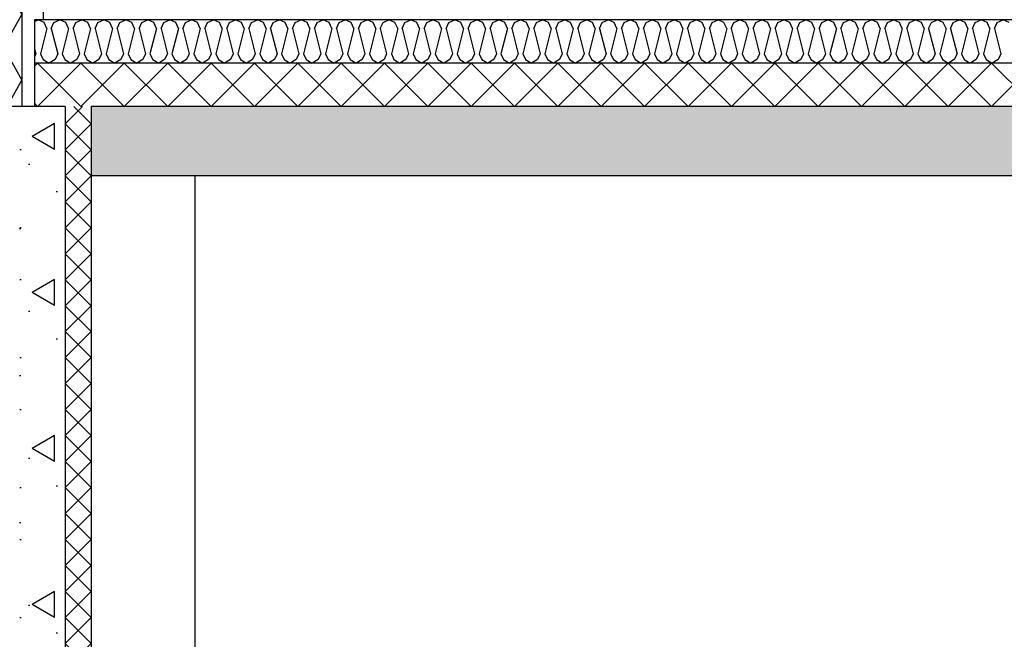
# Model space of a CAD drawing. Header units: millimetres. Extents: x -82116 to -59237, y -2070 to 13065.
# Tile 4 of 66: x -77671 to -76535, y 3035 to 3750. Entities that reach past the tile are written whole.
import ezdxf

# ---------------------------------------------------------------- set-up
doc = ezdxf.new("R2010")
doc.units = ezdxf.units.MM
doc.header["$LTSCALE"] = 0.5
doc.header["$MEASUREMENT"] = 0
doc.linetypes.add('PLINE', pattern=[0])
for name, color, linetype in [('216- Direkte fundamentering', 7, 'Continuous'), ('216- Direkte fundamentering (Skravur)', 7, 'Continuous'), ('232- Ikke-bærende yttervegger', 7, 'Continuous'), ('232- Ikke-bærende yttervegger (Skravur)', 7, 'Continuous'), ('252- Gulv på grunn_ bunnplate', 7, 'Continuous'), ('252- Gulv på grunn_ bunnplate (Skravur)', 7, 'Continuous'), ('253- Oppforet gulv_ påstøp', 7, 'Continuous'), ('253- Oppforet gulv_ påstøp (Skravur)', 7, 'Continuous')]:
    doc.layers.add(name, color=color, linetype=linetype)

# ---------------------------------------------------------------- blocks, each defined once
blk = doc.blocks.new('*X2')
at = {"layer": '216- Direkte fundamentering (Skravur)', "linetype": 'PLINE'}
for p, q in [((-77598.2, 3650), (-77618.2, 3630)), ((-77588.2, 3630), (-77608.2, 3650)), ((-77588.2, 3600), (-77618.2, 3630)), ((-77588.2, 3630), (-77618.2, 3600)), ((-77588.2, 3570), (-77618.2, 3600)), ((-77588.2, 3600), (-77618.2, 3570)), ((-77588.2, 3540), (-77618.2, 3570)), ((-77588.2, 3570), (-77618.2, 3540)), ((-77588.2, 3510), (-77618.2, 3540)), ((-77588.2, 3540), (-77618.2, 3510)), ((-77588.2, 3480), (-77618.2, 3510)), ((-77588.2, 3510), (-77618.2, 3480)), ((-77588.2, 3450), (-77618.2, 3480)), ((-77588.2, 3480), (-77618.2, 3450)), ((-77588.2, 3420), (-77618.2, 3450)), ((-77588.2, 3450), (-77618.2, 3420)), ((-77588.2, 3390), (-77618.2, 3420)), ((-77588.2, 3420), (-77618.2, 3390)), ((-77588.2, 3360), (-77618.2, 3390)), ((-77588.2, 3390), (-77618.2, 3360)), ((-77588.2, 3330), (-77618.2, 3360)), ((-77588.2, 3360), (-77618.2, 3330)), ((-77588.2, 3300), (-77618.2, 3330)), ((-77588.2, 3330), (-77618.2, 3300)), ((-77588.2, 3270), (-77618.2, 3300)), ((-77588.2, 3300), (-77618.2, 3270)), ((-77588.2, 3240), (-77618.2, 3270)), ((-77588.2, 3270), (-77618.2, 3240)), ((-77588.2, 3210), (-77618.2, 3240)), ((-77588.2, 3240), (-77618.2, 3210)), ((-77588.2, 3180), (-77618.2, 3210)), ((-77588.2, 3210), (-77618.2, 3180)), ((-77588.2, 3150), (-77618.2, 3180)), ((-77588.2, 3180), (-77618.2, 3150)), ((-77588.2, 3120), (-77618.2, 3150)), ((-77588.2, 3150), (-77618.2, 3120)), ((-77588.2, 3090), (-77618.2, 3120)), ((-77588.2, 3120), (-77618.2, 3090)), ((-77588.2, 3060), (-77618.2, 3090)), ((-77588.2, 3090), (-77618.2, 3060)), ((-77588.2, 3030), (-77618.2, 3060)), ((-77588.2, 3060), (-77618.2, 3030)), ((-77588.2, 3000), (-77618.2, 3030)), ((-77588.2, 3030), (-77618.2, 3000)), ((-77588.2, 2970), (-77618.2, 3000)), ((-77588.2, 3000), (-77618.2, 2970)), ((-77588.2, 2940), (-77618.2, 2970)), ((-77588.2, 2970), (-77618.2, 2940)), ((-77588.2, 2910), (-77618.2, 2940)), ((-77588.2, 2940), (-77618.2, 2910)), ((-77588.2, 2880), (-77618.2, 2910)), ((-77588.2, 2910), (-77618.2, 2880)), ((-77588.2, 2850), (-77618.2, 2880)), ((-77588.2, 2880), (-77618.2, 2850)), ((-77588.2, 2820), (-77618.2, 2850)), ((-77588.2, 2850), (-77618.2, 2820)), ((-77588.2, 2790), (-77618.2, 2820)), ((-77588.2, 2820), (-77618.2, 2790)), ((-77588.2, 2760), (-77618.2, 2790)), ((-77588.2, 2790), (-77618.2, 2760)), ((-77588.2, 2730), (-77618.2, 2760)), ((-77588.2, 2760), (-77618.2, 2730)), ((-77588.2, 2700), (-77618.2, 2730)), ((-77588.2, 2730), (-77618.2, 2700)), ((-77588.2, 2670), (-77618.2, 2700)), ((-77588.2, 2700), (-77618.2, 2670)), ((-77588.2, 2640), (-77618.2, 2670)), ((-77588.2, 2670), (-77618.2, 2640)), ((-77588.2, 2610), (-77618.2, 2640)), ((-77588.2, 2640), (-77618.2, 2610)), ((-77588.2, 2580), (-77618.2, 2610)), ((-77588.2, 2610), (-77618.2, 2580)), ((-77588.2, 2550), (-77618.2, 2580)), ((-77588.2, 2580), (-77618.2, 2550)), ((-77588.2, 2520), (-77618.2, 2550)), ((-77588.2, 2550), (-77618.2, 2520)), ((-77588.2, 2490), (-77618.2, 2520)), ((-77588.2, 2520), (-77618.2, 2490)), ((-77588.2, 2460), (-77618.2, 2490)), ((-77588.2, 2490), (-77618.2, 2460)), ((-77588.2, 2430), (-77618.2, 2460)), ((-77588.2, 2460), (-77618.2, 2430)), ((-77588.2, 2400), (-77618.2, 2430)), ((-77588.2, 2430), (-77618.2, 2400)), ((-77588.2, 2370), (-77618.2, 2400)), ((-77588.2, 2400), (-77618.2, 2370)), ((-77598.2, 2350), (-77618.2, 2370)), ((-77588.2, 2370), (-77608.2, 2350))]:
    blk.add_line(p, q, dxfattribs=at)
blk = doc.blocks.new('*X5')
at = {"layer": '232- Ikke-bærende yttervegger (Skravur)', "linetype": 'PLINE'}
for p, q in [((-77679.7, 4494.1), (-77670.8, 4510)), ((-77808.4, 4497.6), (-77818.2, 4476.9)), ((-77788, 4506.8), (-77808.4, 4497.6)), ((-77788, 4506.8), (-77700, 4484.8)), ((-77700, 4484.8), (-77679.7, 4494.1)), ((-77808.4, 4456.1), (-77818.2, 4476.9)), ((-77788, 4446.9), (-77700, 4468.9)), ((-77700, 4468.9), (-77679.7, 4459.6)), ((-77788, 4446.9), (-77808.4, 4456.1)), ((-77679.7, 4459.6), (-77668.2, 4438.9)), ((-77788, 4430.9), (-77808.4, 4421.7)), ((-77788, 4430.9), (-77700, 4409)), ((-77679.7, 4418.2), (-77668.2, 4438.9)), ((-77808.4, 4421.7), (-77818.2, 4401)), ((-77700, 4409), (-77679.7, 4418.2)), ((-77808.4, 4380.3), (-77818.2, 4401)), ((-77788, 4371), (-77700, 4393)), ((-77700, 4393), (-77679.7, 4383.8)), ((-77679.7, 4383.8), (-77668.2, 4363)), ((-77788, 4371), (-77808.4, 4380.3)), ((-77679.7, 4342.3), (-77668.2, 4363)), ((-77788, 4355.1), (-77808.4, 4345.8)), ((-77788, 4355.1), (-77700, 4333.1)), ((-77808.4, 4345.8), (-77818.2, 4325.1)), ((-77700, 4333.1), (-77679.7, 4342.3)), ((-77808.4, 4304.4), (-77818.2, 4325.1)), ((-77788, 4295.1), (-77700, 4317.1)), ((-77700, 4317.1), (-77679.7, 4307.9)), ((-77788, 4295.1), (-77808.4, 4304.4)), ((-77679.7, 4307.9), (-77668.2, 4287.2)), ((-77679.7, 4266.4), (-77668.2, 4287.2)), ((-77808.4, 4269.9), (-77818.2, 4249.2)), ((-77788, 4279.2), (-77808.4, 4269.9)), ((-77788, 4279.2), (-77700, 4257.2)), ((-77700, 4257.2), (-77679.7, 4266.4)), ((-77808.4, 4228.5), (-77818.2, 4249.2)), ((-77788, 4219.3), (-77700, 4241.3)), ((-77700, 4241.3), (-77679.7, 4232)), ((-77788, 4219.3), (-77808.4, 4228.5)), ((-77679.7, 4232), (-77668.2, 4211.3)), ((-77788, 4203.3), (-77808.4, 4194.1)), ((-77788, 4203.3), (-77700, 4181.3)), ((-77679.7, 4190.6), (-77668.2, 4211.3)), ((-77808.4, 4194.1), (-77818.2, 4173.3)), ((-77700, 4181.3), (-77679.7, 4190.6)), ((-77808.4, 4152.6), (-77818.2, 4173.3)), ((-77788, 4143.4), (-77700, 4165.4)), ((-77700, 4165.4), (-77679.7, 4156.1)), ((-77679.7, 4156.1), (-77668.2, 4135.4)), ((-77788, 4143.4), (-77808.4, 4152.6)), ((-77679.7, 4114.7), (-77668.2, 4135.4)), ((-77788, 4127.4), (-77808.4, 4118.2)), ((-77788, 4127.4), (-77700, 4105.4)), ((-77808.4, 4118.2), (-77818.2, 4097.5)), ((-77700, 4105.4), (-77679.7, 4114.7)), ((-77808.4, 4076.7), (-77818.2, 4097.5)), ((-77788, 4067.5), (-77700, 4089.5)), ((-77700, 4089.5), (-77679.7, 4080.2)), ((-77788, 4067.5), (-77808.4, 4076.7)), ((-77679.7, 4080.2), (-77668.2, 4059.5)), ((-77679.7, 4038.8), (-77668.2, 4059.5)), ((-77808.4, 4042.3), (-77818.2, 4021.6)), ((-77788, 4051.6), (-77808.4, 4042.3)), ((-77788, 4051.6), (-77700, 4029.6)), ((-77700, 4029.6), (-77679.7, 4038.8)), ((-77808.4, 4000.9), (-77818.2, 4021.6)), ((-77788, 3991.6), (-77700, 4013.6)), ((-77700, 4013.6), (-77679.7, 4004.4)), ((-77788, 3991.6), (-77808.4, 4000.9)), ((-77679.7, 4004.4), (-77668.2, 3983.6)), ((-77788, 3975.7), (-77808.4, 3966.4)), ((-77788, 3975.7), (-77700, 3953.7)), ((-77679.7, 3962.9), (-77668.2, 3983.6)), ((-77808.4, 3966.4), (-77818.2, 3945.7)), ((-77700, 3953.7), (-77679.7, 3962.9)), ((-77808.4, 3925), (-77818.2, 3945.7)), ((-77788, 3915.7), (-77700, 3937.7)), ((-77700, 3937.7), (-77679.7, 3928.5)), ((-77679.7, 3928.5), (-77668.2, 3907.8)), ((-77788, 3915.7), (-77808.4, 3925)), ((-77679.7, 3887), (-77668.2, 3907.8)), ((-77788, 3899.8), (-77808.4, 3890.5)), ((-77788, 3899.8), (-77700, 3877.8)), ((-77808.4, 3890.5), (-77818.2, 3869.8)), ((-77700, 3877.8), (-77679.7, 3887)), ((-77808.4, 3849.1), (-77818.2, 3869.8)), ((-77788, 3839.9), (-77700, 3861.9)), ((-77700, 3861.9), (-77679.7, 3852.6)), ((-77788, 3839.9), (-77808.4, 3849.1)), ((-77679.7, 3852.6), (-77668.2, 3831.9)), ((-77679.7, 3811.2), (-77668.2, 3831.9)), ((-77788, 3823.9), (-77808.4, 3814.7)), ((-77788, 3823.9), (-77700, 3801.9)), ((-77808.4, 3814.7), (-77818.2, 3793.9)), ((-77700, 3801.9), (-77679.7, 3811.2)), ((-77808.4, 3773.2), (-77818.2, 3793.9)), ((-77788, 3764), (-77700, 3786)), ((-77700, 3786), (-77679.7, 3776.7)), ((-77788, 3764), (-77808.4, 3773.2)), ((-77679.7, 3776.7), (-77668.2, 3756)), ((-77788, 3748), (-77808.4, 3738.8)), ((-77788, 3748), (-77700, 3726)), ((-77679.7, 3735.3), (-77668.2, 3756)), ((-77808.4, 3738.8), (-77818.2, 3718.1)), ((-77700, 3726), (-77679.7, 3735.3)), ((-77808.4, 3697.3), (-77818.2, 3718.1)), ((-77788, 3688.1), (-77700, 3710.1)), ((-77700, 3710.1), (-77679.7, 3700.9)), ((-77788, 3688.1), (-77808.4, 3697.3)), ((-77679.7, 3700.9), (-77668.2, 3680.1)), ((-77679.7, 3659.4), (-77668.2, 3680.1)), ((-77788, 3672.2), (-77808.4, 3662.9)), ((-77788, 3672.2), (-77700, 3650.2)), ((-77808.4, 3662.9), (-77814.5, 3650)), ((-77700, 3650.2), (-77679.7, 3659.4))]:
    blk.add_line(p, q, dxfattribs=at)
blk = doc.blocks.new('*X37')
at = {"layer": '253- Oppforet gulv_ påstøp (Skravur)', "linetype": 'PLINE'}
for p, q in [((-77653.7, 3696.3), (-77650, 3700)), ((-77650, 3650), (-77600, 3700)), ((-77600, 3650), (-77650, 3700)), ((-77600, 3650), (-77550, 3700)), ((-77550, 3650), (-77600, 3700)), ((-77550, 3650), (-77500, 3700)), ((-77500, 3650), (-77550, 3700)), ((-77500, 3650), (-77450, 3700)), ((-77450, 3650), (-77500, 3700)), ((-77450, 3650), (-77400, 3700)), ((-77400, 3650), (-77450, 3700)), ((-77400, 3650), (-77350, 3700)), ((-77350, 3650), (-77400, 3700)), ((-77350, 3650), (-77300, 3700)), ((-77300, 3650), (-77350, 3700)), ((-77300, 3650), (-77250, 3700)), ((-77250, 3650), (-77300, 3700)), ((-77250, 3650), (-77200, 3700)), ((-77200, 3650), (-77250, 3700)), ((-77200, 3650), (-77150, 3700)), ((-77150, 3650), (-77200, 3700)), ((-77150, 3650), (-77100, 3700)), ((-77100, 3650), (-77150, 3700)), ((-77100, 3650), (-77050, 3700)), ((-77050, 3650), (-77100, 3700)), ((-77050, 3650), (-77000, 3700)), ((-77000, 3650), (-77050, 3700)), ((-77000, 3650), (-76950, 3700)), ((-76950, 3650), (-77000, 3700)), ((-76950, 3650), (-76900, 3700)), ((-76900, 3650), (-76950, 3700)), ((-76900, 3650), (-76850, 3700)), ((-76850, 3650), (-76900, 3700)), ((-76850, 3650), (-76800, 3700)), ((-76800, 3650), (-76850, 3700)), ((-76800, 3650), (-76750, 3700)), ((-76750, 3650), (-76800, 3700)), ((-76750, 3650), (-76700, 3700)), ((-76700, 3650), (-76750, 3700)), ((-76700, 3650), (-76650, 3700)), ((-76650, 3650), (-76700, 3700)), ((-76650, 3650), (-76600, 3700)), ((-76600, 3650), (-76650, 3700)), ((-76600, 3650), (-76550, 3700)), ((-76550, 3650), (-76600, 3700)), ((-76550, 3650), (-76500, 3700)), ((-76500, 3650), (-76550, 3700)), ((-77650, 3650), (-77653.7, 3653.7))]:
    blk.add_line(p, q, dxfattribs=at)
blk = doc.blocks.new('*X38')
at = {"layer": '253- Oppforet gulv_ påstøp (Skravur)', "linetype": 'PLINE'}
for p, q in [((-77653.7, 3748), (-77649.5, 3750)), ((-77642.6, 3746.7), (-77649.5, 3750)), ((-77631.1, 3746.7), (-77624.2, 3750)), ((-77617.3, 3746.7), (-77624.2, 3750)), ((-77605.8, 3746.7), (-77598.9, 3750)), ((-77592, 3746.7), (-77598.9, 3750)), ((-77580.5, 3746.7), (-77573.6, 3750)), ((-77566.7, 3746.7), (-77573.6, 3750)), ((-77555.2, 3746.7), (-77548.3, 3750)), ((-77541.4, 3746.7), (-77548.3, 3750)), ((-77529.9, 3746.7), (-77523, 3750)), ((-77516.1, 3746.7), (-77523, 3750)), ((-77504.6, 3746.7), (-77497.7, 3750)), ((-77490.8, 3746.7), (-77497.7, 3750)), ((-77479.3, 3746.7), (-77472.4, 3750)), ((-77465.5, 3746.7), (-77472.4, 3750)), ((-77454, 3746.7), (-77447.1, 3750)), ((-77440.2, 3746.7), (-77447.1, 3750)), ((-77428.8, 3746.7), (-77421.8, 3750)), ((-77414.9, 3746.7), (-77421.8, 3750)), ((-77403.5, 3746.7), (-77396.6, 3750)), ((-77389.6, 3746.7), (-77396.6, 3750)), ((-77378.2, 3746.7), (-77371.3, 3750)), ((-77364.4, 3746.7), (-77371.3, 3750)), ((-77352.9, 3746.7), (-77346, 3750)), ((-77339.1, 3746.7), (-77346, 3750)), ((-77327.6, 3746.7), (-77320.7, 3750)), ((-77313.8, 3746.7), (-77320.7, 3750)), ((-77302.3, 3746.7), (-77295.4, 3750)), ((-77288.5, 3746.7), (-77295.4, 3750)), ((-77277, 3746.7), (-77270.1, 3750)), ((-77263.2, 3746.7), (-77270.1, 3750)), ((-77251.7, 3746.7), (-77244.8, 3750)), ((-77237.9, 3746.7), (-77244.8, 3750)), ((-77226.4, 3746.7), (-77219.5, 3750)), ((-77212.6, 3746.7), (-77219.5, 3750)), ((-77201.1, 3746.7), (-77194.2, 3750)), ((-77187.3, 3746.7), (-77194.2, 3750)), ((-77175.8, 3746.7), (-77168.9, 3750)), ((-77162, 3746.7), (-77168.9, 3750)), ((-77150.5, 3746.7), (-77143.6, 3750)), ((-77136.7, 3746.7), (-77143.6, 3750)), ((-77125.2, 3746.7), (-77118.3, 3750)), ((-77111.4, 3746.7), (-77118.3, 3750)), ((-77099.9, 3746.7), (-77093, 3750)), ((-77086.1, 3746.7), (-77093, 3750)), ((-77074.7, 3746.7), (-77067.7, 3750)), ((-77060.8, 3746.7), (-77067.7, 3750)), ((-77049.4, 3746.7), (-77042.5, 3750)), ((-77035.5, 3746.7), (-77042.5, 3750)), ((-77024.1, 3746.7), (-77017.2, 3750)), ((-77010.3, 3746.7), (-77017.2, 3750)), ((-76998.8, 3746.7), (-76991.9, 3750)), ((-76985, 3746.7), (-76991.9, 3750)), ((-76973.5, 3746.7), (-76966.6, 3750)), ((-76959.7, 3746.7), (-76966.6, 3750)), ((-76948.2, 3746.7), (-76941.3, 3750)), ((-76934.4, 3746.7), (-76941.3, 3750)), ((-76922.9, 3746.7), (-76916, 3750)), ((-76909.1, 3746.7), (-76916, 3750)), ((-76897.6, 3746.7), (-76890.7, 3750)), ((-76883.8, 3746.7), (-76890.7, 3750)), ((-76872.3, 3746.7), (-76865.4, 3750)), ((-76858.5, 3746.7), (-76865.4, 3750)), ((-76847, 3746.7), (-76840.1, 3750)), ((-76833.2, 3746.7), (-76840.1, 3750)), ((-76821.7, 3746.7), (-76814.8, 3750)), ((-76807.9, 3746.7), (-76814.8, 3750)), ((-76796.4, 3746.7), (-76789.5, 3750)), ((-76782.6, 3746.7), (-76789.5, 3750)), ((-76771.1, 3746.7), (-76764.2, 3750)), ((-76757.3, 3746.7), (-76764.2, 3750)), ((-76745.8, 3746.7), (-76738.9, 3750)), ((-76732, 3746.7), (-76738.9, 3750)), ((-76720.6, 3746.7), (-76713.6, 3750)), ((-76706.7, 3746.7), (-76713.6, 3750)), ((-76695.3, 3746.7), (-76688.4, 3750)), ((-76681.4, 3746.7), (-76688.4, 3750)), ((-76670, 3746.7), (-76663.1, 3750)), ((-76656.2, 3746.7), (-76663.1, 3750)), ((-76644.7, 3746.7), (-76637.8, 3750)), ((-76630.9, 3746.7), (-76637.8, 3750)), ((-76619.4, 3746.7), (-76612.5, 3750)), ((-76605.6, 3746.7), (-76612.5, 3750)), ((-76594.1, 3746.7), (-76587.2, 3750)), ((-76580.3, 3746.7), (-76587.2, 3750)), ((-76568.8, 3746.7), (-76561.9, 3750)), ((-76555, 3746.7), (-76561.9, 3750)), ((-76543.5, 3746.7), (-76536.6, 3750)), ((-76529.7, 3746.7), (-76536.6, 3750)), ((-77639.5, 3740), (-77646.8, 3710.6)), ((-77639.5, 3740), (-77642.6, 3746.7)), ((-77634.2, 3740), (-77631.1, 3746.7)), ((-77634.2, 3740), (-77626.8, 3710.6)), ((-77614.2, 3740), (-77621.5, 3710.6)), ((-77614.2, 3740), (-77617.3, 3746.7)), ((-77608.9, 3740), (-77605.8, 3746.7)), ((-77608.9, 3740), (-77601.6, 3710.6)), ((-77588.9, 3740), (-77596.2, 3710.6)), ((-77588.9, 3740), (-77592, 3746.7)), ((-77583.6, 3740), (-77580.5, 3746.7)), ((-77583.6, 3740), (-77576.3, 3710.6)), ((-77563.6, 3740), (-77570.9, 3710.6)), ((-77563.6, 3740), (-77566.7, 3746.7)), ((-77558.3, 3740), (-77555.2, 3746.7)), ((-77558.3, 3740), (-77551, 3710.6)), ((-77538.3, 3740), (-77545.7, 3710.6)), ((-77538.3, 3740), (-77541.4, 3746.7)), ((-77533, 3740), (-77529.9, 3746.7)), ((-77533, 3740), (-77525.7, 3710.6)), ((-77513, 3740), (-77520.4, 3710.6)), ((-77513, 3740), (-77516.1, 3746.7)), ((-77507.7, 3740), (-77504.6, 3746.7)), ((-77507.7, 3740), (-77500.4, 3710.6)), ((-77487.7, 3740), (-77495.1, 3710.6)), ((-77487.7, 3740), (-77490.8, 3746.7)), ((-77482.4, 3740), (-77479.3, 3746.7)), ((-77482.4, 3740), (-77475.1, 3710.6)), ((-77462.4, 3740), (-77469.8, 3710.6)), ((-77462.4, 3740), (-77465.5, 3746.7)), ((-77457.1, 3740), (-77454, 3746.7)), ((-77457.1, 3740), (-77449.8, 3710.6)), ((-77437.2, 3740), (-77444.5, 3710.6)), ((-77437.2, 3740), (-77440.2, 3746.7)), ((-77431.8, 3740), (-77428.8, 3746.7)), ((-77431.8, 3740), (-77424.5, 3710.6)), ((-77411.9, 3740), (-77419.2, 3710.6)), ((-77411.9, 3740), (-77414.9, 3746.7)), ((-77406.5, 3740), (-77403.5, 3746.7)), ((-77406.5, 3740), (-77399.2, 3710.6)), ((-77386.6, 3740), (-77393.9, 3710.6)), ((-77386.6, 3740), (-77389.6, 3746.7)), ((-77381.3, 3740), (-77378.2, 3746.7)), ((-77381.3, 3740), (-77373.9, 3710.6)), ((-77361.3, 3740), (-77368.6, 3710.6)), ((-77361.3, 3740), (-77364.4, 3746.7)), ((-77356, 3740), (-77352.9, 3746.7)), ((-77356, 3740), (-77348.6, 3710.6)), ((-77336, 3740), (-77343.3, 3710.6)), ((-77336, 3740), (-77339.1, 3746.7)), ((-77330.7, 3740), (-77327.6, 3746.7)), ((-77330.7, 3740), (-77323.3, 3710.6)), ((-77310.7, 3740), (-77318, 3710.6)), ((-77310.7, 3740), (-77313.8, 3746.7)), ((-77305.4, 3740), (-77302.3, 3746.7)), ((-77305.4, 3740), (-77298, 3710.6)), ((-77285.4, 3740), (-77292.7, 3710.6)), ((-77285.4, 3740), (-77288.5, 3746.7)), ((-77280.1, 3740), (-77277, 3746.7)), ((-77280.1, 3740), (-77272.7, 3710.6)), ((-77260.1, 3740), (-77267.4, 3710.6)), ((-77260.1, 3740), (-77263.2, 3746.7)), ((-77254.8, 3740), (-77251.7, 3746.7)), ((-77254.8, 3740), (-77247.5, 3710.6)), ((-77234.8, 3740), (-77242.1, 3710.6)), ((-77234.8, 3740), (-77237.9, 3746.7)), ((-77229.5, 3740), (-77226.4, 3746.7)), ((-77229.5, 3740), (-77222.2, 3710.6)), ((-77209.5, 3740), (-77216.8, 3710.6)), ((-77209.5, 3740), (-77212.6, 3746.7)), ((-77204.2, 3740), (-77201.1, 3746.7)), ((-77204.2, 3740), (-77196.9, 3710.6)), ((-77184.2, 3740), (-77191.6, 3710.6)), ((-77184.2, 3740), (-77187.3, 3746.7)), ((-77178.9, 3740), (-77175.8, 3746.7)), ((-77178.9, 3740), (-77171.6, 3710.6)), ((-77158.9, 3740), (-77166.3, 3710.6)), ((-77158.9, 3740), (-77162, 3746.7)), ((-77153.6, 3740), (-77150.5, 3746.7)), ((-77153.6, 3740), (-77146.3, 3710.6)), ((-77133.6, 3740), (-77141, 3710.6)), ((-77133.6, 3740), (-77136.7, 3746.7)), ((-77128.3, 3740), (-77125.2, 3746.7)), ((-77128.3, 3740), (-77121, 3710.6)), ((-77108.3, 3740), (-77115.7, 3710.6)), ((-77108.3, 3740), (-77111.4, 3746.7)), ((-77103, 3740), (-77099.9, 3746.7)), ((-77103, 3740), (-77095.7, 3710.6)), ((-77083.1, 3740), (-77090.4, 3710.6)), ((-77083.1, 3740), (-77086.1, 3746.7)), ((-77077.7, 3740), (-77074.7, 3746.7)), ((-77077.7, 3740), (-77070.4, 3710.6)), ((-77057.8, 3740), (-77065.1, 3710.6)), ((-77057.8, 3740), (-77060.8, 3746.7)), ((-77052.4, 3740), (-77049.4, 3746.7)), ((-77052.4, 3740), (-77045.1, 3710.6)), ((-77032.5, 3740), (-77039.8, 3710.6)), ((-77032.5, 3740), (-77035.5, 3746.7)), ((-77027.2, 3740), (-77024.1, 3746.7)), ((-77027.2, 3740), (-77019.8, 3710.6)), ((-77007.2, 3740), (-77014.5, 3710.6)), ((-77007.2, 3740), (-77010.3, 3746.7)), ((-77001.9, 3740), (-76998.8, 3746.7)), ((-77001.9, 3740), (-76994.5, 3710.6)), ((-76981.9, 3740), (-76989.2, 3710.6)), ((-76981.9, 3740), (-76985, 3746.7)), ((-76976.6, 3740), (-76973.5, 3746.7)), ((-76976.6, 3740), (-76969.2, 3710.6)), ((-76956.6, 3740), (-76963.9, 3710.6)), ((-76956.6, 3740), (-76959.7, 3746.7)), ((-76951.3, 3740), (-76948.2, 3746.7)), ((-76951.3, 3740), (-76943.9, 3710.6)), ((-76931.3, 3740), (-76938.6, 3710.6)), ((-76931.3, 3740), (-76934.4, 3746.7)), ((-76926, 3740), (-76922.9, 3746.7)), ((-76926, 3740), (-76918.6, 3710.6)), ((-76906, 3740), (-76913.3, 3710.6)), ((-76906, 3740), (-76909.1, 3746.7)), ((-76900.7, 3740), (-76897.6, 3746.7)), ((-76900.7, 3740), (-76893.4, 3710.6)), ((-76880.7, 3740), (-76888, 3710.6)), ((-76880.7, 3740), (-76883.8, 3746.7)), ((-76875.4, 3740), (-76872.3, 3746.7)), ((-76875.4, 3740), (-76868.1, 3710.6)), ((-76855.4, 3740), (-76862.7, 3710.6)), ((-76855.4, 3740), (-76858.5, 3746.7)), ((-76850.1, 3740), (-76847, 3746.7)), ((-76850.1, 3740), (-76842.8, 3710.6)), ((-76830.1, 3740), (-76837.5, 3710.6)), ((-76830.1, 3740), (-76833.2, 3746.7)), ((-76824.8, 3740), (-76821.7, 3746.7)), ((-76824.8, 3740), (-76817.5, 3710.6)), ((-76804.8, 3740), (-76812.2, 3710.6)), ((-76804.8, 3740), (-76807.9, 3746.7)), ((-76799.5, 3740), (-76796.4, 3746.7)), ((-76799.5, 3740), (-76792.2, 3710.6)), ((-76779.5, 3740), (-76786.9, 3710.6)), ((-76779.5, 3740), (-76782.6, 3746.7)), ((-76774.2, 3740), (-76771.1, 3746.7)), ((-76774.2, 3740), (-76766.9, 3710.6)), ((-76754.2, 3740), (-76761.6, 3710.6)), ((-76754.2, 3740), (-76757.3, 3746.7)), ((-76748.9, 3740), (-76745.8, 3746.7)), ((-76748.9, 3740), (-76741.6, 3710.6)), ((-76728.9, 3740), (-76736.3, 3710.6)), ((-76728.9, 3740), (-76732, 3746.7)), ((-76723.6, 3740), (-76720.6, 3746.7)), ((-76723.6, 3740), (-76716.3, 3710.6)), ((-76703.7, 3740), (-76711, 3710.6)), ((-76703.7, 3740), (-76706.7, 3746.7)), ((-76698.3, 3740), (-76695.3, 3746.7)), ((-76698.3, 3740), (-76691, 3710.6)), ((-76678.4, 3740), (-76685.7, 3710.6)), ((-76678.4, 3740), (-76681.4, 3746.7)), ((-76673, 3740), (-76670, 3746.7)), ((-76673, 3740), (-76665.7, 3710.6)), ((-76653.1, 3740), (-76660.4, 3710.6)), ((-76653.1, 3740), (-76656.2, 3746.7)), ((-76647.8, 3740), (-76644.7, 3746.7)), ((-76647.8, 3740), (-76640.4, 3710.6)), ((-76627.8, 3740), (-76635.1, 3710.6)), ((-76627.8, 3740), (-76630.9, 3746.7)), ((-76622.5, 3740), (-76619.4, 3746.7)), ((-76622.5, 3740), (-76615.1, 3710.6)), ((-76602.5, 3740), (-76609.8, 3710.6)), ((-76602.5, 3740), (-76605.6, 3746.7)), ((-76597.2, 3740), (-76594.1, 3746.7)), ((-76597.2, 3740), (-76589.8, 3710.6)), ((-76577.2, 3740), (-76584.5, 3710.6)), ((-76577.2, 3740), (-76580.3, 3746.7)), ((-76571.9, 3740), (-76568.8, 3746.7)), ((-76571.9, 3740), (-76564.5, 3710.6)), ((-76551.9, 3740), (-76559.2, 3710.6)), ((-76551.9, 3740), (-76555, 3746.7)), ((-76546.6, 3740), (-76543.5, 3746.7)), ((-76546.6, 3740), (-76539.3, 3710.6)), ((-77653.7, 3716.7), (-77652.1, 3710.6)), ((-77652.1, 3710.6), (-77653.7, 3707.3)), ((-77646.8, 3710.6), (-77643.7, 3703.9)), ((-77643.7, 3703.9), (-77636.8, 3700)), ((-77629.9, 3703.9), (-77636.8, 3700)), ((-77626.8, 3710.6), (-77629.9, 3703.9)), ((-77621.5, 3710.6), (-77618.5, 3703.9)), ((-77618.5, 3703.9), (-77611.5, 3700)), ((-77604.6, 3703.9), (-77611.5, 3700)), ((-77601.6, 3710.6), (-77604.6, 3703.9)), ((-77596.2, 3710.6), (-77593.2, 3703.9)), ((-77593.2, 3703.9), (-77586.3, 3700)), ((-77579.3, 3703.9), (-77586.3, 3700)), ((-77576.3, 3710.6), (-77579.3, 3703.9)), ((-77570.9, 3710.6), (-77567.9, 3703.9)), ((-77567.9, 3703.9), (-77561, 3700)), ((-77554.1, 3703.9), (-77561, 3700)), ((-77551, 3710.6), (-77554.1, 3703.9)), ((-77545.7, 3710.6), (-77542.6, 3703.9)), ((-77542.6, 3703.9), (-77535.7, 3700)), ((-77528.8, 3703.9), (-77535.7, 3700)), ((-77525.7, 3710.6), (-77528.8, 3703.9)), ((-77520.4, 3710.6), (-77517.3, 3703.9)), ((-77517.3, 3703.9), (-77510.4, 3700)), ((-77503.5, 3703.9), (-77510.4, 3700)), ((-77500.4, 3710.6), (-77503.5, 3703.9)), ((-77495.1, 3710.6), (-77492, 3703.9)), ((-77492, 3703.9), (-77485.1, 3700)), ((-77478.2, 3703.9), (-77485.1, 3700)), ((-77475.1, 3710.6), (-77478.2, 3703.9)), ((-77469.8, 3710.6), (-77466.7, 3703.9)), ((-77466.7, 3703.9), (-77459.8, 3700)), ((-77452.9, 3703.9), (-77459.8, 3700)), ((-77449.8, 3710.6), (-77452.9, 3703.9)), ((-77444.5, 3710.6), (-77441.4, 3703.9)), ((-77441.4, 3703.9), (-77434.5, 3700)), ((-77427.6, 3703.9), (-77434.5, 3700)), ((-77424.5, 3710.6), (-77427.6, 3703.9)), ((-77419.2, 3710.6), (-77416.1, 3703.9)), ((-77416.1, 3703.9), (-77409.2, 3700)), ((-77402.3, 3703.9), (-77409.2, 3700)), ((-77399.2, 3710.6), (-77402.3, 3703.9)), ((-77393.9, 3710.6), (-77390.8, 3703.9)), ((-77390.8, 3703.9), (-77383.9, 3700)), ((-77377, 3703.9), (-77383.9, 3700)), ((-77373.9, 3710.6), (-77377, 3703.9)), ((-77368.6, 3710.6), (-77365.5, 3703.9)), ((-77365.5, 3703.9), (-77358.6, 3700)), ((-77351.7, 3703.9), (-77358.6, 3700)), ((-77348.6, 3710.6), (-77351.7, 3703.9)), ((-77343.3, 3710.6), (-77340.2, 3703.9)), ((-77340.2, 3703.9), (-77333.3, 3700)), ((-77326.4, 3703.9), (-77333.3, 3700)), ((-77323.3, 3710.6), (-77326.4, 3703.9)), ((-77318, 3710.6), (-77314.9, 3703.9)), ((-77314.9, 3703.9), (-77308, 3700)), ((-77301.1, 3703.9), (-77308, 3700)), ((-77298, 3710.6), (-77301.1, 3703.9)), ((-77292.7, 3710.6), (-77289.6, 3703.9)), ((-77289.6, 3703.9), (-77282.7, 3700)), ((-77275.8, 3703.9), (-77282.7, 3700)), ((-77272.7, 3710.6), (-77275.8, 3703.9)), ((-77267.4, 3710.6), (-77264.4, 3703.9)), ((-77264.4, 3703.9), (-77257.4, 3700)), ((-77250.5, 3703.9), (-77257.4, 3700)), ((-77247.5, 3710.6), (-77250.5, 3703.9)), ((-77242.1, 3710.6), (-77239.1, 3703.9)), ((-77239.1, 3703.9), (-77232.2, 3700)), ((-77225.2, 3703.9), (-77232.2, 3700)), ((-77222.2, 3710.6), (-77225.2, 3703.9)), ((-77216.8, 3710.6), (-77213.8, 3703.9)), ((-77213.8, 3703.9), (-77206.9, 3700)), ((-77200, 3703.9), (-77206.9, 3700)), ((-77196.9, 3710.6), (-77200, 3703.9)), ((-77191.6, 3710.6), (-77188.5, 3703.9)), ((-77188.5, 3703.9), (-77181.6, 3700)), ((-77174.7, 3703.9), (-77181.6, 3700)), ((-77171.6, 3710.6), (-77174.7, 3703.9)), ((-77166.3, 3710.6), (-77163.2, 3703.9)), ((-77163.2, 3703.9), (-77156.3, 3700)), ((-77149.4, 3703.9), (-77156.3, 3700)), ((-77146.3, 3710.6), (-77149.4, 3703.9)), ((-77141, 3710.6), (-77137.9, 3703.9)), ((-77137.9, 3703.9), (-77131, 3700)), ((-77124.1, 3703.9), (-77131, 3700)), ((-77121, 3710.6), (-77124.1, 3703.9)), ((-77115.7, 3710.6), (-77112.6, 3703.9)), ((-77112.6, 3703.9), (-77105.7, 3700)), ((-77098.8, 3703.9), (-77105.7, 3700)), ((-77095.7, 3710.6), (-77098.8, 3703.9)), ((-77090.4, 3710.6), (-77087.3, 3703.9)), ((-77087.3, 3703.9), (-77080.4, 3700)), ((-77073.5, 3703.9), (-77080.4, 3700)), ((-77070.4, 3710.6), (-77073.5, 3703.9)), ((-77065.1, 3710.6), (-77062, 3703.9)), ((-77062, 3703.9), (-77055.1, 3700)), ((-77048.2, 3703.9), (-77055.1, 3700)), ((-77045.1, 3710.6), (-77048.2, 3703.9)), ((-77039.8, 3710.6), (-77036.7, 3703.9)), ((-77036.7, 3703.9), (-77029.8, 3700)), ((-77022.9, 3703.9), (-77029.8, 3700)), ((-77019.8, 3710.6), (-77022.9, 3703.9)), ((-77014.5, 3710.6), (-77011.4, 3703.9)), ((-77011.4, 3703.9), (-77004.5, 3700)), ((-76997.6, 3703.9), (-77004.5, 3700)), ((-76994.5, 3710.6), (-76997.6, 3703.9)), ((-76989.2, 3710.6), (-76986.1, 3703.9)), ((-76986.1, 3703.9), (-76979.2, 3700)), ((-76972.3, 3703.9), (-76979.2, 3700)), ((-76969.2, 3710.6), (-76972.3, 3703.9)), ((-76963.9, 3710.6), (-76960.8, 3703.9)), ((-76960.8, 3703.9), (-76953.9, 3700)), ((-76947, 3703.9), (-76953.9, 3700)), ((-76943.9, 3710.6), (-76947, 3703.9)), ((-76938.6, 3710.6), (-76935.5, 3703.9)), ((-76935.5, 3703.9), (-76928.6, 3700)), ((-76921.7, 3703.9), (-76928.6, 3700)), ((-76918.6, 3710.6), (-76921.7, 3703.9)), ((-76913.3, 3710.6), (-76910.2, 3703.9)), ((-76910.2, 3703.9), (-76903.3, 3700)), ((-76896.4, 3703.9), (-76903.3, 3700)), ((-76893.4, 3710.6), (-76896.4, 3703.9)), ((-76888, 3710.6), (-76885, 3703.9)), ((-76885, 3703.9), (-76878, 3700)), ((-76871.1, 3703.9), (-76878, 3700)), ((-76868.1, 3710.6), (-76871.1, 3703.9)), ((-76862.7, 3710.6), (-76859.7, 3703.9)), ((-76859.7, 3703.9), (-76852.8, 3700)), ((-76845.8, 3703.9), (-76852.8, 3700)), ((-76842.8, 3710.6), (-76845.8, 3703.9)), ((-76837.5, 3710.6), (-76834.4, 3703.9)), ((-76834.4, 3703.9), (-76827.5, 3700)), ((-76820.6, 3703.9), (-76827.5, 3700)), ((-76817.5, 3710.6), (-76820.6, 3703.9)), ((-76812.2, 3710.6), (-76809.1, 3703.9)), ((-76809.1, 3703.9), (-76802.2, 3700)), ((-76795.3, 3703.9), (-76802.2, 3700)), ((-76792.2, 3710.6), (-76795.3, 3703.9)), ((-76786.9, 3710.6), (-76783.8, 3703.9)), ((-76783.8, 3703.9), (-76776.9, 3700)), ((-76770, 3703.9), (-76776.9, 3700)), ((-76766.9, 3710.6), (-76770, 3703.9)), ((-76761.6, 3710.6), (-76758.5, 3703.9)), ((-76758.5, 3703.9), (-76751.6, 3700)), ((-76744.7, 3703.9), (-76751.6, 3700)), ((-76741.6, 3710.6), (-76744.7, 3703.9)), ((-76736.3, 3710.6), (-76733.2, 3703.9)), ((-76733.2, 3703.9), (-76726.3, 3700)), ((-76719.4, 3703.9), (-76726.3, 3700)), ((-76716.3, 3710.6), (-76719.4, 3703.9)), ((-76711, 3710.6), (-76707.9, 3703.9)), ((-76707.9, 3703.9), (-76701, 3700)), ((-76694.1, 3703.9), (-76701, 3700)), ((-76691, 3710.6), (-76694.1, 3703.9)), ((-76685.7, 3710.6), (-76682.6, 3703.9)), ((-76682.6, 3703.9), (-76675.7, 3700)), ((-76668.8, 3703.9), (-76675.7, 3700)), ((-76665.7, 3710.6), (-76668.8, 3703.9)), ((-76660.4, 3710.6), (-76657.3, 3703.9)), ((-76657.3, 3703.9), (-76650.4, 3700)), ((-76643.5, 3703.9), (-76650.4, 3700)), ((-76640.4, 3710.6), (-76643.5, 3703.9)), ((-76635.1, 3710.6), (-76632, 3703.9)), ((-76632, 3703.9), (-76625.1, 3700)), ((-76618.2, 3703.9), (-76625.1, 3700)), ((-76615.1, 3710.6), (-76618.2, 3703.9)), ((-76609.8, 3710.6), (-76606.7, 3703.9)), ((-76606.7, 3703.9), (-76599.8, 3700)), ((-76592.9, 3703.9), (-76599.8, 3700)), ((-76589.8, 3710.6), (-76592.9, 3703.9)), ((-76584.5, 3710.6), (-76581.4, 3703.9)), ((-76581.4, 3703.9), (-76574.5, 3700)), ((-76567.6, 3703.9), (-76574.5, 3700)), ((-76564.5, 3710.6), (-76567.6, 3703.9)), ((-76559.2, 3710.6), (-76556.1, 3703.9)), ((-76556.1, 3703.9), (-76549.2, 3700)), ((-76542.3, 3703.9), (-76549.2, 3700)), ((-76539.3, 3710.6), (-76542.3, 3703.9))]:
    blk.add_line(p, q, dxfattribs=at)

msp = doc.modelspace()

# ---------------------------------------------------------------- hatches: boundary and pattern name
at = {"layer": '216- Direkte fundamentering (Skravur)', "linetype": 'Continuous'}
h = msp.add_hatch(dxfattribs=at)
h.set_pattern_fill('Betong_strukturell', color=256, style=0, pattern_type=2)
h.set_pattern_definition([(90, (0, 0), (-311.7692, 0), [30, -150]), (90, (-155.9, 90), (-311.7692, 0), [30, -150]), (150, (0, 0), (155.8846, 270), [30, -150]), (150, (1e-14, 180), (155.8846, 270), [30, -150]), (210, (2e-15, 30), (-155.8846, 270), [30, -150]), (210, (1e-14, 210), (-155.8846, 270), [30, -150]), (90, (-30, 2e-15), (-60.000002, 0), [0, -60, 0, -90.000004]), (135, (-30, 30), (42.42641, 42.42641), [0, -45, 0, -75.000003])])
h.paths.add_polyline_path([(-77818.2, 3650), (-77818.2, 2350), (-77618.2, 2350), (-77618.2, 3650)])
at = {"layer": '252- Gulv på grunn_ bunnplate (Skravur)', "linetype": 'Continuous'}
h = msp.add_hatch(dxfattribs=at)
h.set_pattern_fill('Betong_strukturell', color=256, style=0, pattern_type=2)
h.set_pattern_definition([(0, (0, 0), (0, 311.7692), [30, -150]), (0, (90, 155.9), (0, 311.7692), [30, -150]), (60, (0, 0), (-270, 155.8846), [30, -150]), (60, (180, 0), (-270, 155.8846), [30, -150]), (120, (30, 0), (270, 155.8846), [30, -150]), (120, (210, 0), (270, 155.8846), [30, -150]), (0, (0, 30), (0, 60.000002), [0, -60, 0, -90.000004]), (45, (30, 30), (-42.42641, 42.42641), [0, -45, 0, -75.000003])])
h.paths.add_polyline_path([(-77588.2, 3570), (-61453.2, 3570), (-61453.2, 3650), (-77588.2, 3650)])

# ---------------------------------------------------------------- linework, layer by layer
at = {"layer": '216- Direkte fundamentering', "linetype": 'PLINE'}
for p, q in [((-77668.2, 3650), (-77818.2, 3650)), ((-77653.7, 3650), (-77668.2, 3650)), ((-77618.2, 3650), (-77653.7, 3650)), ((-77618.2, 3650), (-77618.2, 2350)), ((-77588.2, 3570), (-77588.2, 2350)), ((-77468.2, 2350), (-77468.2, 3570))]:
    msp.add_line(p, q, dxfattribs=at)
at = {"layer": '232- Ikke-bærende yttervegger', "linetype": 'PLINE'}
msp.add_line((-77668.2, 3820), (-77668.2, 3650), dxfattribs=at)
at = {"layer": '252- Gulv på grunn_ bunnplate', "linetype": 'PLINE'}
for p in [(-77588.2, 3650), (-67223.2, 3570)]:
    msp.add_line(p, (-77588.2, 3570), dxfattribs=at)
at = {"layer": '252- Gulv på grunn_ bunnplate', "linetype": 'PLINE', "flags": 128}
msp.add_lwpolyline([(-67223.2, 3650), (-70768.2, 3650), (-70943.2, 3650), (-74733.2, 3650), (-74783.2, 3650), (-77588.2, 3650)], dxfattribs=at)
at = {"layer": '253- Oppforet gulv_ påstøp', "linetype": 'PLINE'}
for p, q in [((-77643.7, 3820), (-77643.7, 3750)), ((-77643.7, 3750), (-77653.7, 3750)), ((-74783.2, 3750), (-77643.7, 3750)), ((-74783.2, 3700), (-77653.7, 3700))]:
    msp.add_line(p, q, dxfattribs=at)
at = {"layer": '253- Oppforet gulv_ påstøp', "linetype": 'PLINE', "flags": 128}
msp.add_lwpolyline([(-77653.7, 3750), (-77653.7, 3700), (-77653.7, 3650)], dxfattribs=at)

# ---------------------------------------------------------------- block references
at = {"layer": '216- Direkte fundamentering'}
msp.add_blockref('*X2', (0, 0), dxfattribs=at)
at = {"layer": '232- Ikke-bærende yttervegger'}
msp.add_blockref('*X5', (0, 0), dxfattribs=at)
at = {"layer": '253- Oppforet gulv_ påstøp'}
for name in ['*X38', '*X37']:
    msp.add_blockref(name, (0, 0), dxfattribs=at)

doc.saveas('drawing.dxf')
